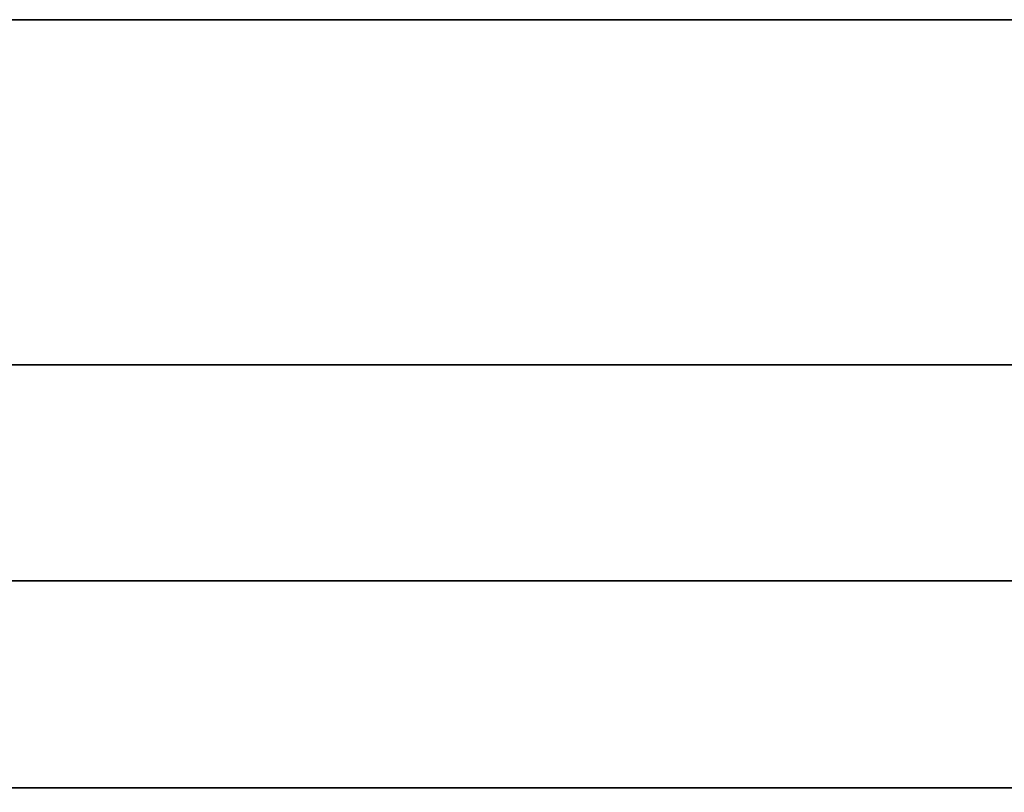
# Model space of a CAD drawing. Extents: x -1299 to -1246.9, y 2743.7 to 2747.9.
# Tile 203 of 256: x -1265.0293 to -1265.0065, y 2746.7205 to 2746.7384. Entities that reach past the tile are written whole.
import ezdxf

# ---------------------------------------------------------------- set-up
doc = ezdxf.new("R2010")
doc.units = 0
doc.header["$LTSCALE"] = 150
doc.header["$MEASUREMENT"] = 0
doc.layers.add('3DFACE_BOLT', color=7, linetype='CONTINUOUS')
doc.layers.add('3DFACE_SHAPE', color=7, linetype='CONTINUOUS')

msp = doc.modelspace()

# ---------------------------------------------------------------- linework, layer by layer
at = {"layer": '3DFACE_BOLT', "color": 1}
for points, invisible_edges in [([(-1265.033594, 2746.748449, 0.138), (-1265.026906, 2746.748449, 0.126417), (-1265.033594, 2746.738449, 0.138)], 14), ([(-1265.033594, 2746.738449, 0.138), (-1265.026906, 2746.748449, 0.126417), (-1265.026906, 2746.738449, 0.126417)], 3), ([(-1265.026906, 2746.748449, 0.149583), (-1265.033594, 2746.748449, 0.138), (-1265.026906, 2746.738449, 0.149583)], 14), ([(-1265.026906, 2746.738449, 0.149583), (-1265.033594, 2746.748449, 0.138), (-1265.033594, 2746.738449, 0.138)], 3), ([(-1265.033594, 2746.748449, 0.068), (-1265.026906, 2746.748449, 0.056417), (-1265.033594, 2746.738449, 0.068)], 14), ([(-1265.033594, 2746.738449, 0.068), (-1265.026906, 2746.748449, 0.056417), (-1265.026906, 2746.738449, 0.056417)], 3), ([(-1265.026906, 2746.748449, 0.079583), (-1265.033594, 2746.748449, 0.068), (-1265.026906, 2746.738449, 0.079583)], 14), ([(-1265.026906, 2746.738449, 0.079583), (-1265.033594, 2746.748449, 0.068), (-1265.033594, 2746.738449, 0.068)], 3), ([(-1265.026906, 2746.748449, 0.126417), (-1265.013531, 2746.748449, 0.126417), (-1265.026906, 2746.738449, 0.126417)], 14), ([(-1265.026906, 2746.738449, 0.126417), (-1265.013531, 2746.748449, 0.126417), (-1265.013531, 2746.738449, 0.126417)], 3), ([(-1265.013531, 2746.748449, 0.149583), (-1265.026906, 2746.748449, 0.149583), (-1265.013531, 2746.738449, 0.149583)], 14), ([(-1265.013531, 2746.738449, 0.149583), (-1265.026906, 2746.748449, 0.149583), (-1265.026906, 2746.738449, 0.149583)], 3), ([(-1265.026906, 2746.748449, 0.056417), (-1265.013531, 2746.748449, 0.056417), (-1265.026906, 2746.738449, 0.056417)], 14), ([(-1265.026906, 2746.738449, 0.056417), (-1265.013531, 2746.748449, 0.056417), (-1265.013531, 2746.738449, 0.056417)], 3), ([(-1265.013531, 2746.748449, 0.079583), (-1265.026906, 2746.748449, 0.079583), (-1265.013531, 2746.738449, 0.079583)], 14), ([(-1265.013531, 2746.738449, 0.079583), (-1265.026906, 2746.748449, 0.079583), (-1265.026906, 2746.738449, 0.079583)], 3), ([(-1265.013531, 2746.748449, 0.126417), (-1265.006844, 2746.748449, 0.138), (-1265.013531, 2746.738449, 0.126417)], 14), ([(-1265.013531, 2746.738449, 0.126417), (-1265.006844, 2746.748449, 0.138), (-1265.006844, 2746.738449, 0.138)], 3), ([(-1265.006844, 2746.738449, 0.138), (-1265.013531, 2746.748449, 0.149583), (-1265.013531, 2746.738449, 0.149583)], 3), ([(-1265.013531, 2746.748449, 0.056417), (-1265.006844, 2746.748449, 0.068), (-1265.013531, 2746.738449, 0.056417)], 14), ([(-1265.013531, 2746.738449, 0.056417), (-1265.006844, 2746.748449, 0.068), (-1265.006844, 2746.738449, 0.068)], 3), ([(-1265.006844, 2746.738449, 0.068), (-1265.013531, 2746.748449, 0.079583), (-1265.013531, 2746.738449, 0.079583)], 3), ([(-1265.033594, 2746.738449, 0.138), (-1265.026906, 2746.738449, 0.126417), (-1265.026906, 2746.738449, 0.149583)], 2), ([(-1265.033594, 2746.738449, 0.068), (-1265.026906, 2746.738449, 0.056417), (-1265.026906, 2746.738449, 0.079583)], 2), ([(-1265.028219, 2746.738449, 0.138), (-1265.027827, 2746.738449, 0.135528), (-1265.028219, 2746.688449, 0.138)], 14), ([(-1265.028219, 2746.688449, 0.138), (-1265.027827, 2746.738449, 0.135528), (-1265.027827, 2746.688449, 0.135528)], 3), ([(-1265.027827, 2746.738449, 0.140472), (-1265.028219, 2746.738449, 0.138), (-1265.027827, 2746.688449, 0.140472)], 14), ([(-1265.027827, 2746.688449, 0.140472), (-1265.028219, 2746.738449, 0.138), (-1265.028219, 2746.688449, 0.138)], 3), ([(-1265.028219, 2746.738449, 0.138), (-1265.027827, 2746.738449, 0.140472), (-1265.027827, 2746.738449, 0.135528)], 2), ([(-1265.028219, 2746.738449, 0.068), (-1265.027827, 2746.738449, 0.065528), (-1265.028219, 2746.688449, 0.068)], 14), ([(-1265.028219, 2746.688449, 0.068), (-1265.027827, 2746.738449, 0.065528), (-1265.027827, 2746.688449, 0.065528)], 3), ([(-1265.027827, 2746.738449, 0.070472), (-1265.028219, 2746.738449, 0.068), (-1265.027827, 2746.688449, 0.070472)], 14), ([(-1265.027827, 2746.688449, 0.070472), (-1265.028219, 2746.738449, 0.068), (-1265.028219, 2746.688449, 0.068)], 3), ([(-1265.028219, 2746.738449, 0.068), (-1265.027827, 2746.738449, 0.070472), (-1265.027827, 2746.738449, 0.065528)], 2), ([(-1265.027827, 2746.738449, 0.135528), (-1265.026691, 2746.738449, 0.133298), (-1265.027827, 2746.688449, 0.135528)], 14), ([(-1265.027827, 2746.688449, 0.135528), (-1265.026691, 2746.738449, 0.133298), (-1265.026691, 2746.688449, 0.133298)], 3), ([(-1265.026691, 2746.738449, 0.142702), (-1265.027827, 2746.738449, 0.140472), (-1265.026691, 2746.688449, 0.142702)], 14), ([(-1265.026691, 2746.688449, 0.142702), (-1265.027827, 2746.738449, 0.140472), (-1265.027827, 2746.688449, 0.140472)], 3), ([(-1265.027827, 2746.738449, 0.140472), (-1265.026691, 2746.738449, 0.142702), (-1265.027827, 2746.738449, 0.135528)], 14), ([(-1265.027827, 2746.738449, 0.135528), (-1265.026691, 2746.738449, 0.142702), (-1265.026691, 2746.738449, 0.133298)], 3), ([(-1265.027827, 2746.738449, 0.065528), (-1265.026691, 2746.738449, 0.063298), (-1265.027827, 2746.688449, 0.065528)], 14), ([(-1265.027827, 2746.688449, 0.065528), (-1265.026691, 2746.738449, 0.063298), (-1265.026691, 2746.688449, 0.063298)], 3), ([(-1265.026691, 2746.738449, 0.072702), (-1265.027827, 2746.738449, 0.070472), (-1265.026691, 2746.688449, 0.072702)], 14), ([(-1265.026691, 2746.688449, 0.072702), (-1265.027827, 2746.738449, 0.070472), (-1265.027827, 2746.688449, 0.070472)], 3), ([(-1265.027827, 2746.738449, 0.070472), (-1265.026691, 2746.738449, 0.072702), (-1265.027827, 2746.738449, 0.065528)], 14), ([(-1265.027827, 2746.738449, 0.065528), (-1265.026691, 2746.738449, 0.072702), (-1265.026691, 2746.738449, 0.063298)], 3), ([(-1265.026906, 2746.738449, 0.126417), (-1265.013531, 2746.738449, 0.126417), (-1265.026906, 2746.738449, 0.149583)], 14), ([(-1265.026906, 2746.738449, 0.149583), (-1265.013531, 2746.738449, 0.126417), (-1265.013531, 2746.738449, 0.149583)], 3), ([(-1265.026906, 2746.738449, 0.056417), (-1265.013531, 2746.738449, 0.056417), (-1265.026906, 2746.738449, 0.079583)], 14), ([(-1265.026906, 2746.738449, 0.079583), (-1265.013531, 2746.738449, 0.056417), (-1265.013531, 2746.738449, 0.079583)], 3), ([(-1265.026691, 2746.738449, 0.133298), (-1265.024921, 2746.738449, 0.131528), (-1265.026691, 2746.688449, 0.133298)], 14), ([(-1265.026691, 2746.688449, 0.133298), (-1265.024921, 2746.738449, 0.131528), (-1265.024921, 2746.688449, 0.131528)], 3), ([(-1265.024921, 2746.738449, 0.144472), (-1265.026691, 2746.738449, 0.142702), (-1265.024921, 2746.688449, 0.144472)], 14), ([(-1265.024921, 2746.688449, 0.144472), (-1265.026691, 2746.738449, 0.142702), (-1265.026691, 2746.688449, 0.142702)], 3), ([(-1265.026691, 2746.738449, 0.142702), (-1265.024921, 2746.738449, 0.144472), (-1265.026691, 2746.738449, 0.133298)], 14), ([(-1265.026691, 2746.738449, 0.133298), (-1265.024921, 2746.738449, 0.144472), (-1265.024921, 2746.738449, 0.131528)], 3), ([(-1265.026691, 2746.738449, 0.063298), (-1265.024921, 2746.738449, 0.061528), (-1265.026691, 2746.688449, 0.063298)], 14), ([(-1265.026691, 2746.688449, 0.063298), (-1265.024921, 2746.738449, 0.061528), (-1265.024921, 2746.688449, 0.061528)], 3), ([(-1265.024921, 2746.738449, 0.074472), (-1265.026691, 2746.738449, 0.072702), (-1265.024921, 2746.688449, 0.074472)], 14), ([(-1265.024921, 2746.688449, 0.074472), (-1265.026691, 2746.738449, 0.072702), (-1265.026691, 2746.688449, 0.072702)], 3), ([(-1265.026691, 2746.738449, 0.072702), (-1265.024921, 2746.738449, 0.074472), (-1265.026691, 2746.738449, 0.063298)], 14), ([(-1265.026691, 2746.738449, 0.063298), (-1265.024921, 2746.738449, 0.074472), (-1265.024921, 2746.738449, 0.061528)], 3), ([(-1265.024921, 2746.738449, 0.131528), (-1265.022691, 2746.738449, 0.130392), (-1265.024921, 2746.688449, 0.131528)], 14), ([(-1265.024921, 2746.688449, 0.131528), (-1265.022691, 2746.738449, 0.130392), (-1265.022691, 2746.688449, 0.130392)], 3), ([(-1265.022691, 2746.738449, 0.145608), (-1265.024921, 2746.738449, 0.144472), (-1265.022691, 2746.688449, 0.145608)], 14), ([(-1265.022691, 2746.688449, 0.145608), (-1265.024921, 2746.738449, 0.144472), (-1265.024921, 2746.688449, 0.144472)], 3), ([(-1265.024921, 2746.738449, 0.144472), (-1265.022691, 2746.738449, 0.145608), (-1265.024921, 2746.738449, 0.131528)], 14), ([(-1265.024921, 2746.738449, 0.131528), (-1265.022691, 2746.738449, 0.145608), (-1265.022691, 2746.738449, 0.130392)], 3), ([(-1265.024921, 2746.738449, 0.061528), (-1265.022691, 2746.738449, 0.060392), (-1265.024921, 2746.688449, 0.061528)], 14), ([(-1265.024921, 2746.688449, 0.061528), (-1265.022691, 2746.738449, 0.060392), (-1265.022691, 2746.688449, 0.060392)], 3), ([(-1265.022691, 2746.738449, 0.075608), (-1265.024921, 2746.738449, 0.074472), (-1265.022691, 2746.688449, 0.075608)], 14), ([(-1265.022691, 2746.688449, 0.075608), (-1265.024921, 2746.738449, 0.074472), (-1265.024921, 2746.688449, 0.074472)], 3), ([(-1265.024921, 2746.738449, 0.074472), (-1265.022691, 2746.738449, 0.075608), (-1265.024921, 2746.738449, 0.061528)], 14), ([(-1265.024921, 2746.738449, 0.061528), (-1265.022691, 2746.738449, 0.075608), (-1265.022691, 2746.738449, 0.060392)], 3), ([(-1265.022691, 2746.738449, 0.130392), (-1265.020219, 2746.738449, 0.13), (-1265.022691, 2746.688449, 0.130392)], 14), ([(-1265.022691, 2746.688449, 0.130392), (-1265.020219, 2746.738449, 0.13), (-1265.020219, 2746.688449, 0.13)], 3), ([(-1265.020219, 2746.738449, 0.146), (-1265.022691, 2746.738449, 0.145608), (-1265.020219, 2746.688449, 0.146)], 14), ([(-1265.020219, 2746.688449, 0.146), (-1265.022691, 2746.738449, 0.145608), (-1265.022691, 2746.688449, 0.145608)], 3), ([(-1265.022691, 2746.738449, 0.145608), (-1265.020219, 2746.738449, 0.146), (-1265.022691, 2746.738449, 0.130392)], 14), ([(-1265.022691, 2746.738449, 0.130392), (-1265.020219, 2746.738449, 0.146), (-1265.020219, 2746.738449, 0.13)], 3), ([(-1265.022691, 2746.738449, 0.060392), (-1265.020219, 2746.738449, 0.06), (-1265.022691, 2746.688449, 0.060392)], 14), ([(-1265.022691, 2746.688449, 0.060392), (-1265.020219, 2746.738449, 0.06), (-1265.020219, 2746.688449, 0.06)], 3), ([(-1265.020219, 2746.738449, 0.076), (-1265.022691, 2746.738449, 0.075608), (-1265.020219, 2746.688449, 0.076)], 14), ([(-1265.020219, 2746.688449, 0.076), (-1265.022691, 2746.738449, 0.075608), (-1265.022691, 2746.688449, 0.075608)], 3), ([(-1265.022691, 2746.738449, 0.075608), (-1265.020219, 2746.738449, 0.076), (-1265.022691, 2746.738449, 0.060392)], 14), ([(-1265.022691, 2746.738449, 0.060392), (-1265.020219, 2746.738449, 0.076), (-1265.020219, 2746.738449, 0.06)], 3), ([(-1265.020219, 2746.738449, 0.13), (-1265.017747, 2746.738449, 0.130392), (-1265.020219, 2746.688449, 0.13)], 14), ([(-1265.020219, 2746.688449, 0.13), (-1265.017747, 2746.738449, 0.130392), (-1265.017747, 2746.688449, 0.130392)], 3), ([(-1265.017747, 2746.738449, 0.145608), (-1265.020219, 2746.738449, 0.146), (-1265.017747, 2746.688449, 0.145608)], 14), ([(-1265.017747, 2746.688449, 0.145608), (-1265.020219, 2746.738449, 0.146), (-1265.020219, 2746.688449, 0.146)], 3), ([(-1265.020219, 2746.738449, 0.146), (-1265.017747, 2746.738449, 0.145608), (-1265.020219, 2746.738449, 0.13)], 14), ([(-1265.020219, 2746.738449, 0.13), (-1265.017747, 2746.738449, 0.145608), (-1265.017747, 2746.738449, 0.130392)], 3), ([(-1265.020219, 2746.738449, 0.06), (-1265.017747, 2746.738449, 0.060392), (-1265.020219, 2746.688449, 0.06)], 14), ([(-1265.020219, 2746.688449, 0.06), (-1265.017747, 2746.738449, 0.060392), (-1265.017747, 2746.688449, 0.060392)], 3), ([(-1265.017747, 2746.738449, 0.075608), (-1265.020219, 2746.738449, 0.076), (-1265.017747, 2746.688449, 0.075608)], 14), ([(-1265.017747, 2746.688449, 0.075608), (-1265.020219, 2746.738449, 0.076), (-1265.020219, 2746.688449, 0.076)], 3), ([(-1265.020219, 2746.738449, 0.076), (-1265.017747, 2746.738449, 0.075608), (-1265.020219, 2746.738449, 0.06)], 14), ([(-1265.020219, 2746.738449, 0.06), (-1265.017747, 2746.738449, 0.075608), (-1265.017747, 2746.738449, 0.060392)], 3), ([(-1265.017747, 2746.738449, 0.130392), (-1265.015516, 2746.738449, 0.131528), (-1265.017747, 2746.688449, 0.130392)], 14), ([(-1265.017747, 2746.688449, 0.130392), (-1265.015516, 2746.738449, 0.131528), (-1265.015516, 2746.688449, 0.131528)], 3), ([(-1265.015516, 2746.738449, 0.144472), (-1265.017747, 2746.738449, 0.145608), (-1265.015516, 2746.688449, 0.144472)], 14), ([(-1265.015516, 2746.688449, 0.144472), (-1265.017747, 2746.738449, 0.145608), (-1265.017747, 2746.688449, 0.145608)], 3), ([(-1265.017747, 2746.738449, 0.145608), (-1265.015516, 2746.738449, 0.144472), (-1265.017747, 2746.738449, 0.130392)], 14), ([(-1265.017747, 2746.738449, 0.130392), (-1265.015516, 2746.738449, 0.144472), (-1265.015516, 2746.738449, 0.131528)], 3), ([(-1265.017747, 2746.738449, 0.060392), (-1265.015516, 2746.738449, 0.061528), (-1265.017747, 2746.688449, 0.060392)], 14), ([(-1265.017747, 2746.688449, 0.060392), (-1265.015516, 2746.738449, 0.061528), (-1265.015516, 2746.688449, 0.061528)], 3), ([(-1265.015516, 2746.738449, 0.074472), (-1265.017747, 2746.738449, 0.075608), (-1265.015516, 2746.688449, 0.074472)], 14), ([(-1265.015516, 2746.688449, 0.074472), (-1265.017747, 2746.738449, 0.075608), (-1265.017747, 2746.688449, 0.075608)], 3), ([(-1265.017747, 2746.738449, 0.075608), (-1265.015516, 2746.738449, 0.074472), (-1265.017747, 2746.738449, 0.060392)], 14), ([(-1265.017747, 2746.738449, 0.060392), (-1265.015516, 2746.738449, 0.074472), (-1265.015516, 2746.738449, 0.061528)], 3), ([(-1265.015516, 2746.738449, 0.131528), (-1265.013747, 2746.738449, 0.133298), (-1265.015516, 2746.688449, 0.131528)], 14), ([(-1265.015516, 2746.688449, 0.131528), (-1265.013747, 2746.738449, 0.133298), (-1265.013747, 2746.688449, 0.133298)], 3), ([(-1265.013747, 2746.738449, 0.142702), (-1265.015516, 2746.738449, 0.144472), (-1265.013747, 2746.688449, 0.142702)], 14), ([(-1265.013747, 2746.688449, 0.142702), (-1265.015516, 2746.738449, 0.144472), (-1265.015516, 2746.688449, 0.144472)], 3), ([(-1265.015516, 2746.738449, 0.144472), (-1265.013747, 2746.738449, 0.142702), (-1265.015516, 2746.738449, 0.131528)], 14), ([(-1265.015516, 2746.738449, 0.131528), (-1265.013747, 2746.738449, 0.142702), (-1265.013747, 2746.738449, 0.133298)], 3), ([(-1265.015516, 2746.738449, 0.061528), (-1265.013747, 2746.738449, 0.063298), (-1265.015516, 2746.688449, 0.061528)], 14), ([(-1265.015516, 2746.688449, 0.061528), (-1265.013747, 2746.738449, 0.063298), (-1265.013747, 2746.688449, 0.063298)], 3), ([(-1265.013747, 2746.738449, 0.072702), (-1265.015516, 2746.738449, 0.074472), (-1265.013747, 2746.688449, 0.072702)], 14), ([(-1265.013747, 2746.688449, 0.072702), (-1265.015516, 2746.738449, 0.074472), (-1265.015516, 2746.688449, 0.074472)], 3), ([(-1265.015516, 2746.738449, 0.074472), (-1265.013747, 2746.738449, 0.072702), (-1265.015516, 2746.738449, 0.061528)], 14), ([(-1265.015516, 2746.738449, 0.061528), (-1265.013747, 2746.738449, 0.072702), (-1265.013747, 2746.738449, 0.063298)], 3), ([(-1265.013747, 2746.738449, 0.133298), (-1265.01261, 2746.738449, 0.135528), (-1265.013747, 2746.688449, 0.133298)], 14), ([(-1265.013747, 2746.688449, 0.133298), (-1265.01261, 2746.738449, 0.135528), (-1265.01261, 2746.688449, 0.135528)], 3), ([(-1265.01261, 2746.738449, 0.140472), (-1265.013747, 2746.738449, 0.142702), (-1265.01261, 2746.688449, 0.140472)], 14), ([(-1265.01261, 2746.688449, 0.140472), (-1265.013747, 2746.738449, 0.142702), (-1265.013747, 2746.688449, 0.142702)], 3), ([(-1265.013747, 2746.738449, 0.142702), (-1265.01261, 2746.738449, 0.140472), (-1265.013747, 2746.738449, 0.133298)], 14), ([(-1265.013747, 2746.738449, 0.133298), (-1265.01261, 2746.738449, 0.140472), (-1265.01261, 2746.738449, 0.135528)], 3), ([(-1265.013747, 2746.738449, 0.063298), (-1265.01261, 2746.738449, 0.065528), (-1265.013747, 2746.688449, 0.063298)], 14), ([(-1265.013747, 2746.688449, 0.063298), (-1265.01261, 2746.738449, 0.065528), (-1265.01261, 2746.688449, 0.065528)], 3), ([(-1265.01261, 2746.738449, 0.070472), (-1265.013747, 2746.738449, 0.072702), (-1265.01261, 2746.688449, 0.070472)], 14), ([(-1265.01261, 2746.688449, 0.070472), (-1265.013747, 2746.738449, 0.072702), (-1265.013747, 2746.688449, 0.072702)], 3), ([(-1265.013747, 2746.738449, 0.072702), (-1265.01261, 2746.738449, 0.070472), (-1265.013747, 2746.738449, 0.063298)], 14), ([(-1265.013747, 2746.738449, 0.063298), (-1265.01261, 2746.738449, 0.070472), (-1265.01261, 2746.738449, 0.065528)], 3), ([(-1265.013531, 2746.738449, 0.126417), (-1265.006844, 2746.738449, 0.138), (-1265.013531, 2746.738449, 0.149583)], 12), ([(-1265.013531, 2746.738449, 0.056417), (-1265.006844, 2746.738449, 0.068), (-1265.013531, 2746.738449, 0.079583)], 12), ([(-1265.01261, 2746.738449, 0.135528), (-1265.012219, 2746.738449, 0.138), (-1265.01261, 2746.688449, 0.135528)], 14), ([(-1265.01261, 2746.688449, 0.135528), (-1265.012219, 2746.738449, 0.138), (-1265.012219, 2746.688449, 0.138)], 3), ([(-1265.012219, 2746.738449, 0.138), (-1265.01261, 2746.738449, 0.140472), (-1265.012219, 2746.688449, 0.138)], 14), ([(-1265.012219, 2746.688449, 0.138), (-1265.01261, 2746.738449, 0.140472), (-1265.01261, 2746.688449, 0.140472)], 3), ([(-1265.01261, 2746.738449, 0.140472), (-1265.012219, 2746.738449, 0.138), (-1265.01261, 2746.738449, 0.135528)], 12), ([(-1265.01261, 2746.738449, 0.065528), (-1265.012219, 2746.738449, 0.068), (-1265.01261, 2746.688449, 0.065528)], 14), ([(-1265.01261, 2746.688449, 0.065528), (-1265.012219, 2746.738449, 0.068), (-1265.012219, 2746.688449, 0.068)], 3), ([(-1265.012219, 2746.738449, 0.068), (-1265.01261, 2746.738449, 0.070472), (-1265.012219, 2746.688449, 0.068)], 14), ([(-1265.012219, 2746.688449, 0.068), (-1265.01261, 2746.738449, 0.070472), (-1265.01261, 2746.688449, 0.070472)], 3), ([(-1265.01261, 2746.738449, 0.070472), (-1265.012219, 2746.738449, 0.068), (-1265.01261, 2746.738449, 0.065528)], 12), ([(-1265.033594, 2746.720649, 0.138), (-1265.026906, 2746.720649, 0.126417), (-1265.033594, 2746.705849, 0.138)], 14), ([(-1265.033594, 2746.705849, 0.138), (-1265.026906, 2746.720649, 0.126417), (-1265.026906, 2746.705849, 0.126417)], 3), ([(-1265.026906, 2746.720649, 0.149583), (-1265.033594, 2746.720649, 0.138), (-1265.026906, 2746.705849, 0.149583)], 14), ([(-1265.026906, 2746.705849, 0.149583), (-1265.033594, 2746.720649, 0.138), (-1265.033594, 2746.705849, 0.138)], 3), ([(-1265.033594, 2746.720649, 0.138), (-1265.026906, 2746.720649, 0.149583), (-1265.026906, 2746.720649, 0.126417)], 2), ([(-1265.033594, 2746.720649, 0.068), (-1265.026906, 2746.720649, 0.056417), (-1265.033594, 2746.705849, 0.068)], 14), ([(-1265.033594, 2746.705849, 0.068), (-1265.026906, 2746.720649, 0.056417), (-1265.026906, 2746.705849, 0.056417)], 3), ([(-1265.026906, 2746.720649, 0.079583), (-1265.033594, 2746.720649, 0.068), (-1265.026906, 2746.705849, 0.079583)], 14), ([(-1265.026906, 2746.705849, 0.079583), (-1265.033594, 2746.720649, 0.068), (-1265.033594, 2746.705849, 0.068)], 3), ([(-1265.033594, 2746.720649, 0.068), (-1265.026906, 2746.720649, 0.079583), (-1265.026906, 2746.720649, 0.056417)], 2), ([(-1265.026906, 2746.720649, 0.126417), (-1265.013531, 2746.720649, 0.126417), (-1265.026906, 2746.705849, 0.126417)], 14), ([(-1265.026906, 2746.705849, 0.126417), (-1265.013531, 2746.720649, 0.126417), (-1265.013531, 2746.705849, 0.126417)], 3), ([(-1265.013531, 2746.720649, 0.149583), (-1265.026906, 2746.720649, 0.149583), (-1265.013531, 2746.705849, 0.149583)], 14), ([(-1265.013531, 2746.705849, 0.149583), (-1265.026906, 2746.720649, 0.149583), (-1265.026906, 2746.705849, 0.149583)], 3), ([(-1265.026906, 2746.720649, 0.149583), (-1265.013531, 2746.720649, 0.149583), (-1265.026906, 2746.720649, 0.126417)], 14), ([(-1265.026906, 2746.720649, 0.126417), (-1265.013531, 2746.720649, 0.149583), (-1265.013531, 2746.720649, 0.126417)], 3), ([(-1265.026906, 2746.720649, 0.056417), (-1265.013531, 2746.720649, 0.056417), (-1265.026906, 2746.705849, 0.056417)], 14), ([(-1265.026906, 2746.705849, 0.056417), (-1265.013531, 2746.720649, 0.056417), (-1265.013531, 2746.705849, 0.056417)], 3), ([(-1265.013531, 2746.720649, 0.079583), (-1265.026906, 2746.720649, 0.079583), (-1265.013531, 2746.705849, 0.079583)], 14), ([(-1265.013531, 2746.705849, 0.079583), (-1265.026906, 2746.720649, 0.079583), (-1265.026906, 2746.705849, 0.079583)], 3), ([(-1265.026906, 2746.720649, 0.079583), (-1265.013531, 2746.720649, 0.079583), (-1265.026906, 2746.720649, 0.056417)], 14), ([(-1265.026906, 2746.720649, 0.056417), (-1265.013531, 2746.720649, 0.079583), (-1265.013531, 2746.720649, 0.056417)], 3), ([(-1265.013531, 2746.720649, 0.126417), (-1265.006844, 2746.720649, 0.138), (-1265.013531, 2746.705849, 0.126417)], 14), ([(-1265.013531, 2746.705849, 0.126417), (-1265.006844, 2746.720649, 0.138), (-1265.006844, 2746.705849, 0.138)], 3), ([(-1265.006844, 2746.720649, 0.138), (-1265.013531, 2746.720649, 0.149583), (-1265.006844, 2746.705849, 0.138)], 14), ([(-1265.006844, 2746.705849, 0.138), (-1265.013531, 2746.720649, 0.149583), (-1265.013531, 2746.705849, 0.149583)], 3), ([(-1265.013531, 2746.720649, 0.149583), (-1265.006844, 2746.720649, 0.138), (-1265.013531, 2746.720649, 0.126417)], 12), ([(-1265.013531, 2746.720649, 0.056417), (-1265.006844, 2746.720649, 0.068), (-1265.013531, 2746.705849, 0.056417)], 14), ([(-1265.013531, 2746.705849, 0.056417), (-1265.006844, 2746.720649, 0.068), (-1265.006844, 2746.705849, 0.068)], 3), ([(-1265.006844, 2746.720649, 0.068), (-1265.013531, 2746.720649, 0.079583), (-1265.006844, 2746.705849, 0.068)], 14), ([(-1265.006844, 2746.705849, 0.068), (-1265.013531, 2746.720649, 0.079583), (-1265.013531, 2746.705849, 0.079583)], 3), ([(-1265.013531, 2746.720649, 0.079583), (-1265.006844, 2746.720649, 0.068), (-1265.013531, 2746.720649, 0.056417)], 12)]:
    msp.add_3dface(points, dxfattribs=dict(at, invisible_edges=invisible_edges))
at = {"layer": '3DFACE_SHAPE', "color": 13}
for points, invisible_edges in [([(-1265.020219, 2746.738449, 0.206), (-1265.026229, 2746.738449, 0.14401), (-1265.046219, 2746.738449, 0.206)], 15), ([(-1265.026229, 2746.738449, 0.14401), (-1265.028719, 2746.738449, 0.138), (-1265.046219, 2746.738449, 0.206)], 14), ([(-1265.046219, 2746.738449, 0.206), (-1265.028719, 2746.738449, 0.138), (-1265.046219, 2746.738449, -2.8)], 3), ([(-1265.028719, 2746.738449, 0.068), (-1265.046219, 2746.738449, -2.8), (-1265.028719, 2746.738449, 0.138)], 15), ([(-1265.028719, 2746.738449, 0.068), (-1265.026229, 2746.738449, 0.06199), (-1265.046219, 2746.738449, -2.8)], 14), ([(-1265.046219, 2746.738449, -2.8), (-1265.026229, 2746.738449, 0.06199), (-1264.998319, 2746.738449, -2.8)], 3), ([(-1264.944219, 2746.730449, 0.206), (-1265.020219, 2746.738449, 0.206), (-1265.046219, 2746.730449, 0.206)], 3), ([(-1265.020219, 2746.738449, 0.206), (-1265.046219, 2746.738449, 0.206), (-1265.046219, 2746.730449, 0.206)], 12), ([(-1265.046219, 2746.738449, -2.8), (-1264.998319, 2746.738449, -2.8), (-1265.046219, 2746.730449, -2.8)], 2), ([(-1264.998319, 2746.738449, -2.8), (-1264.992119, 2746.738449, -2.8), (-1265.046219, 2746.730449, -2.8)], 15), ([(-1265.046219, 2746.730449, -2.8), (-1264.992119, 2746.738449, -2.8), (-1264.944219, 2746.730449, -2.8)], 3), ([(-1265.026229, 2746.738449, 0.07401), (-1265.028719, 2746.738449, 0.068), (-1265.026229, 2746.738449, 0.13199)], 14), ([(-1265.026229, 2746.738449, 0.13199), (-1265.028719, 2746.738449, 0.068), (-1265.028719, 2746.738449, 0.138)], 3), ([(-1265.026229, 2746.738449, 0.07401), (-1265.026229, 2746.730449, 0.07401), (-1265.028719, 2746.738449, 0.068)], 3), ([(-1265.026229, 2746.730449, 0.07401), (-1265.028719, 2746.730449, 0.068), (-1265.028719, 2746.738449, 0.068)], 14), ([(-1265.028719, 2746.738449, 0.068), (-1265.028719, 2746.730449, 0.068), (-1265.026229, 2746.738449, 0.06199)], 3), ([(-1265.028719, 2746.730449, 0.068), (-1265.026229, 2746.730449, 0.06199), (-1265.026229, 2746.738449, 0.06199)], 14), ([(-1265.026229, 2746.738449, 0.14401), (-1265.026229, 2746.730449, 0.14401), (-1265.028719, 2746.738449, 0.138)], 3), ([(-1265.026229, 2746.730449, 0.14401), (-1265.028719, 2746.730449, 0.138), (-1265.028719, 2746.738449, 0.138)], 14), ([(-1265.028719, 2746.738449, 0.138), (-1265.028719, 2746.730449, 0.138), (-1265.026229, 2746.738449, 0.13199)], 3), ([(-1265.028719, 2746.730449, 0.138), (-1265.026229, 2746.730449, 0.13199), (-1265.026229, 2746.738449, 0.13199)], 14), ([(-1265.020219, 2746.738449, 0.1465), (-1265.026229, 2746.738449, 0.14401), (-1265.020219, 2746.738449, 0.206)], 14), ([(-1265.026229, 2746.738449, 0.06199), (-1265.020219, 2746.738449, 0.0595), (-1264.998319, 2746.738449, -2.8)], 14), ([(-1265.020219, 2746.738449, 0.0765), (-1265.026229, 2746.738449, 0.07401), (-1265.020219, 2746.738449, 0.1295)], 14), ([(-1265.020219, 2746.738449, 0.1295), (-1265.026229, 2746.738449, 0.07401), (-1265.026229, 2746.738449, 0.13199)], 3), ([(-1265.026229, 2746.738449, 0.06199), (-1265.026229, 2746.730449, 0.06199), (-1265.020219, 2746.738449, 0.0595)], 3), ([(-1265.026229, 2746.730449, 0.06199), (-1265.020219, 2746.730449, 0.0595), (-1265.020219, 2746.738449, 0.0595)], 14), ([(-1265.020219, 2746.738449, 0.0765), (-1265.020219, 2746.730449, 0.0765), (-1265.026229, 2746.738449, 0.07401)], 3), ([(-1265.020219, 2746.730449, 0.0765), (-1265.026229, 2746.730449, 0.07401), (-1265.026229, 2746.738449, 0.07401)], 14), ([(-1265.026229, 2746.738449, 0.13199), (-1265.026229, 2746.730449, 0.13199), (-1265.020219, 2746.738449, 0.1295)], 3), ([(-1265.026229, 2746.730449, 0.13199), (-1265.020219, 2746.730449, 0.1295), (-1265.020219, 2746.738449, 0.1295)], 14), ([(-1265.020219, 2746.738449, 0.1465), (-1265.020219, 2746.730449, 0.1465), (-1265.026229, 2746.738449, 0.14401)], 3), ([(-1265.020219, 2746.730449, 0.1465), (-1265.026229, 2746.730449, 0.14401), (-1265.026229, 2746.738449, 0.14401)], 14), ([(-1264.998319, 2746.738449, -2.8), (-1265.020219, 2746.738449, 0.0595), (-1265.014208, 2746.738449, 0.06199)], 13), ([(-1264.998319, 2746.738449, 0.206), (-1265.014208, 2746.738449, 0.14401), (-1265.020219, 2746.738449, 0.206)], 3), ([(-1265.014208, 2746.738449, 0.14401), (-1265.020219, 2746.738449, 0.1465), (-1265.020219, 2746.738449, 0.206)], 14), ([(-1265.014208, 2746.738449, 0.07401), (-1265.020219, 2746.738449, 0.0765), (-1265.014208, 2746.738449, 0.13199)], 14), ([(-1265.014208, 2746.738449, 0.13199), (-1265.020219, 2746.738449, 0.0765), (-1265.020219, 2746.738449, 0.1295)], 3), ([(-1265.020219, 2746.738449, 0.0595), (-1265.020219, 2746.730449, 0.0595), (-1265.014208, 2746.738449, 0.06199)], 3), ([(-1265.020219, 2746.730449, 0.0595), (-1265.014208, 2746.730449, 0.06199), (-1265.014208, 2746.738449, 0.06199)], 14), ([(-1265.014208, 2746.738449, 0.07401), (-1265.014208, 2746.730449, 0.07401), (-1265.020219, 2746.738449, 0.0765)], 3), ([(-1265.014208, 2746.730449, 0.07401), (-1265.020219, 2746.730449, 0.0765), (-1265.020219, 2746.738449, 0.0765)], 14), ([(-1265.020219, 2746.738449, 0.1295), (-1265.020219, 2746.730449, 0.1295), (-1265.014208, 2746.738449, 0.13199)], 3), ([(-1265.020219, 2746.730449, 0.1295), (-1265.014208, 2746.730449, 0.13199), (-1265.014208, 2746.738449, 0.13199)], 14), ([(-1265.014208, 2746.738449, 0.14401), (-1265.014208, 2746.730449, 0.14401), (-1265.020219, 2746.738449, 0.1465)], 3), ([(-1265.014208, 2746.730449, 0.14401), (-1265.020219, 2746.730449, 0.1465), (-1265.020219, 2746.738449, 0.1465)], 14), ([(-1264.998319, 2746.738449, 0.206), (-1265.020219, 2746.738449, 0.206), (-1264.944219, 2746.730449, 0.206)], 14), ([(-1265.014208, 2746.738449, 0.06199), (-1265.011719, 2746.738449, 0.068), (-1264.998319, 2746.738449, -2.8)], 14), ([(-1265.014208, 2746.738449, 0.13199), (-1265.011719, 2746.738449, 0.138), (-1265.014208, 2746.738449, 0.07401)], 14), ([(-1265.014208, 2746.738449, 0.07401), (-1265.011719, 2746.738449, 0.138), (-1265.011719, 2746.738449, 0.068)], 3), ([(-1265.011719, 2746.738449, 0.138), (-1265.014208, 2746.738449, 0.14401), (-1264.998319, 2746.738449, 0.206)], 14), ([(-1265.014208, 2746.738449, 0.06199), (-1265.014208, 2746.730449, 0.06199), (-1265.011719, 2746.738449, 0.068)], 3), ([(-1265.014208, 2746.730449, 0.06199), (-1265.011719, 2746.730449, 0.068), (-1265.011719, 2746.738449, 0.068)], 14), ([(-1265.011719, 2746.738449, 0.068), (-1265.011719, 2746.730449, 0.068), (-1265.014208, 2746.738449, 0.07401)], 3), ([(-1265.011719, 2746.730449, 0.068), (-1265.014208, 2746.730449, 0.07401), (-1265.014208, 2746.738449, 0.07401)], 14), ([(-1265.014208, 2746.738449, 0.13199), (-1265.014208, 2746.730449, 0.13199), (-1265.011719, 2746.738449, 0.138)], 3), ([(-1265.014208, 2746.730449, 0.13199), (-1265.011719, 2746.730449, 0.138), (-1265.011719, 2746.738449, 0.138)], 14), ([(-1265.011719, 2746.738449, 0.138), (-1265.011719, 2746.730449, 0.138), (-1265.014208, 2746.738449, 0.14401)], 3), ([(-1265.011719, 2746.730449, 0.138), (-1265.014208, 2746.730449, 0.14401), (-1265.014208, 2746.738449, 0.14401)], 14), ([(-1265.011719, 2746.738449, 0.068), (-1264.998319, 2746.738449, 0.206), (-1264.998319, 2746.738449, -2.8)], 13), ([(-1265.011719, 2746.738449, 0.138), (-1264.998319, 2746.738449, 0.206), (-1265.011719, 2746.738449, 0.068)], 15), ([(-1265.028719, 2746.730449, 0.138), (-1265.026229, 2746.730449, 0.14401), (-1265.046219, 2746.730449, 0.138)], 14), ([(-1265.046219, 2746.730449, 0.138), (-1265.026229, 2746.730449, 0.14401), (-1265.046219, 2746.730449, 0.206)], 15), ([(-1265.026229, 2746.730449, 0.14401), (-1265.020219, 2746.730449, 0.1465), (-1265.046219, 2746.730449, 0.206)], 14), ([(-1265.046219, 2746.730449, 0.206), (-1265.020219, 2746.730449, 0.1465), (-1265.014208, 2746.730449, 0.14401)], 13), ([(-1265.014208, 2746.730449, 0.14401), (-1264.970219, 2746.730449, 0.1465), (-1265.046219, 2746.730449, 0.206)], 15), ([(-1264.970219, 2746.730449, 0.1465), (-1264.964208, 2746.730449, 0.14401), (-1265.046219, 2746.730449, 0.206)], 14), ([(-1265.046219, 2746.730449, 0.206), (-1264.964208, 2746.730449, 0.14401), (-1264.944219, 2746.730449, 0.206)], 3), ([(-1265.028719, 2746.730449, 0.068), (-1265.046219, 2746.730449, 0.068), (-1265.026229, 2746.730449, 0.06199)], 3), ([(-1265.046219, 2746.730449, 0.068), (-1265.046219, 2746.730449, -2.8), (-1265.026229, 2746.730449, 0.06199)], 14), ([(-1265.026229, 2746.730449, 0.06199), (-1265.046219, 2746.730449, -2.8), (-1264.944219, 2746.730449, -2.8)], 13), ([(-1265.028719, 2746.730449, 0.138), (-1265.046219, 2746.730449, 0.138), (-1265.026229, 2746.730449, 0.07401)], 15), ([(-1265.026229, 2746.730449, 0.07401), (-1265.046219, 2746.730449, 0.138), (-1265.028719, 2746.730449, 0.068)], 3), ([(-1265.046219, 2746.730449, 0.138), (-1265.046219, 2746.730449, 0.068), (-1265.028719, 2746.730449, 0.068)], 14), ([(-1265.026229, 2746.730449, 0.13199), (-1265.028719, 2746.730449, 0.138), (-1265.026229, 2746.730449, 0.07401)], 14), ([(-1264.944219, 2746.730449, -2.8), (-1265.020219, 2746.730449, 0.0595), (-1265.026229, 2746.730449, 0.06199)], 13), ([(-1265.026229, 2746.730449, 0.07401), (-1265.020219, 2746.730449, 0.0765), (-1265.026229, 2746.730449, 0.13199)], 14), ([(-1265.020219, 2746.730449, 0.0765), (-1265.020219, 2746.730449, 0.1295), (-1265.026229, 2746.730449, 0.13199)], 13), ([(-1265.014208, 2746.730449, 0.06199), (-1265.020219, 2746.730449, 0.0595), (-1264.978719, 2746.730449, 0.068)], 14), ([(-1264.978719, 2746.730449, 0.068), (-1265.020219, 2746.730449, 0.0595), (-1264.976229, 2746.730449, 0.06199)], 15), ([(-1265.020219, 2746.730449, 0.0595), (-1264.944219, 2746.730449, -2.8), (-1264.976229, 2746.730449, 0.06199)], 15), ([(-1265.014208, 2746.730449, 0.13199), (-1265.020219, 2746.730449, 0.1295), (-1265.014208, 2746.730449, 0.07401)], 14), ([(-1265.020219, 2746.730449, 0.1295), (-1265.020219, 2746.730449, 0.0765), (-1265.014208, 2746.730449, 0.07401)], 13), ([(-1264.976229, 2746.730449, 0.14401), (-1264.970219, 2746.730449, 0.1465), (-1265.014208, 2746.730449, 0.14401)], 14), ([(-1265.011719, 2746.730449, 0.068), (-1265.014208, 2746.730449, 0.06199), (-1264.978719, 2746.730449, 0.068)], 14), ([(-1265.014208, 2746.730449, 0.07401), (-1265.011719, 2746.730449, 0.068), (-1265.014208, 2746.730449, 0.13199)], 14), ([(-1265.011719, 2746.730449, 0.068), (-1264.978719, 2746.730449, 0.068), (-1265.014208, 2746.730449, 0.13199)], 15), ([(-1265.014208, 2746.730449, 0.13199), (-1264.978719, 2746.730449, 0.068), (-1265.011719, 2746.730449, 0.138)], 3), ([(-1265.014208, 2746.730449, 0.14401), (-1265.011719, 2746.730449, 0.138), (-1264.976229, 2746.730449, 0.14401)], 14), ([(-1264.978719, 2746.730449, 0.068), (-1264.976229, 2746.730449, 0.07401), (-1265.011719, 2746.730449, 0.138)], 14), ([(-1265.011719, 2746.730449, 0.138), (-1264.976229, 2746.730449, 0.07401), (-1264.978719, 2746.730449, 0.138)], 15), ([(-1265.011719, 2746.730449, 0.138), (-1264.978719, 2746.730449, 0.138), (-1264.976229, 2746.730449, 0.14401)], 13), ([(-1265.028719, 2746.725449, 0.068), (-1265.026229, 2746.725449, 0.06199), (-1265.049319, 2746.725449, 0.068)], 14), ([(-1265.026229, 2746.725449, 0.06199), (-1265.020219, 2746.725449, 0.0595), (-1265.049319, 2746.725449, 0.068)], 14), ([(-1265.049319, 2746.725449, 0.068), (-1265.020219, 2746.725449, 0.0595), (-1265.049319, 2746.725449, 0.033)], 15), ([(-1265.020219, 2746.725449, 0.0595), (-1265.014208, 2746.725449, 0.06199), (-1265.049319, 2746.725449, 0.033)], 14), ([(-1265.049319, 2746.725449, 0.033), (-1265.014208, 2746.725449, 0.06199), (-1264.998319, 2746.725449, 0.033)], 3), ([(-1265.028719, 2746.725449, 0.068), (-1265.049319, 2746.725449, 0.068), (-1265.026229, 2746.725449, 0.13199)], 15), ([(-1265.026229, 2746.725449, 0.13199), (-1265.049319, 2746.725449, 0.068), (-1265.028719, 2746.725449, 0.138)], 3), ([(-1265.049319, 2746.725449, 0.068), (-1265.049319, 2746.725449, 0.138), (-1265.028719, 2746.725449, 0.138)], 14), ([(-1264.998319, 2746.725449, 0.173), (-1265.026229, 2746.725449, 0.14401), (-1265.049319, 2746.725449, 0.173)], 3), ([(-1265.026229, 2746.725449, 0.14401), (-1265.049319, 2746.725449, 0.138), (-1265.049319, 2746.725449, 0.173)], 13), ([(-1265.026229, 2746.725449, 0.14401), (-1265.028719, 2746.725449, 0.138), (-1265.049319, 2746.725449, 0.138)], 14), ([(-1264.998319, 2746.725449, 0.033), (-1265.020219, 2746.720649, 0.033), (-1265.049319, 2746.725449, 0.033)], 3), ([(-1265.020219, 2746.720649, 0.033), (-1265.049319, 2746.720649, 0.033), (-1265.049319, 2746.725449, 0.033)], 12), ([(-1265.049319, 2746.720649, 0.173), (-1265.003119, 2746.720649, 0.173), (-1265.049319, 2746.725449, 0.173)], 2), ([(-1265.049319, 2746.725449, 0.173), (-1265.003119, 2746.720649, 0.173), (-1264.998319, 2746.725449, 0.173)], 3), ([(-1265.026229, 2746.725449, 0.07401), (-1265.028719, 2746.725449, 0.068), (-1265.026229, 2746.725449, 0.13199)], 14), ([(-1265.026229, 2746.720649, 0.13199), (-1265.026229, 2746.725449, 0.13199), (-1265.028719, 2746.720649, 0.138)], 3), ([(-1265.026229, 2746.725449, 0.13199), (-1265.028719, 2746.725449, 0.138), (-1265.028719, 2746.720649, 0.138)], 14), ([(-1265.028719, 2746.720649, 0.138), (-1265.028719, 2746.725449, 0.138), (-1265.026229, 2746.720649, 0.14401)], 3), ([(-1265.028719, 2746.725449, 0.138), (-1265.026229, 2746.725449, 0.14401), (-1265.026229, 2746.720649, 0.14401)], 14), ([(-1265.026229, 2746.720649, 0.06199), (-1265.026229, 2746.725449, 0.06199), (-1265.028719, 2746.720649, 0.068)], 3), ([(-1265.026229, 2746.725449, 0.06199), (-1265.028719, 2746.725449, 0.068), (-1265.028719, 2746.720649, 0.068)], 14), ([(-1265.028719, 2746.720649, 0.068), (-1265.028719, 2746.725449, 0.068), (-1265.026229, 2746.720649, 0.07401)], 3), ([(-1265.028719, 2746.725449, 0.068), (-1265.026229, 2746.725449, 0.07401), (-1265.026229, 2746.720649, 0.07401)], 14), ([(-1265.026229, 2746.725449, 0.13199), (-1265.020219, 2746.725449, 0.1295), (-1265.026229, 2746.725449, 0.07401)], 14), ([(-1265.020219, 2746.725449, 0.1295), (-1265.020219, 2746.725449, 0.0765), (-1265.026229, 2746.725449, 0.07401)], 13), ([(-1265.020219, 2746.725449, 0.1465), (-1265.026229, 2746.725449, 0.14401), (-1264.998319, 2746.725449, 0.173)], 14), ([(-1265.026229, 2746.720649, 0.14401), (-1265.026229, 2746.725449, 0.14401), (-1265.020219, 2746.720649, 0.1465)], 3), ([(-1265.026229, 2746.725449, 0.14401), (-1265.020219, 2746.725449, 0.1465), (-1265.020219, 2746.720649, 0.1465)], 14), ([(-1265.020219, 2746.720649, 0.1295), (-1265.020219, 2746.725449, 0.1295), (-1265.026229, 2746.720649, 0.13199)], 3), ([(-1265.020219, 2746.725449, 0.1295), (-1265.026229, 2746.725449, 0.13199), (-1265.026229, 2746.720649, 0.13199)], 14), ([(-1265.026229, 2746.720649, 0.07401), (-1265.026229, 2746.725449, 0.07401), (-1265.020219, 2746.720649, 0.0765)], 3), ([(-1265.026229, 2746.725449, 0.07401), (-1265.020219, 2746.725449, 0.0765), (-1265.020219, 2746.720649, 0.0765)], 14), ([(-1265.020219, 2746.720649, 0.0595), (-1265.020219, 2746.725449, 0.0595), (-1265.026229, 2746.720649, 0.06199)], 3), ([(-1265.020219, 2746.725449, 0.0595), (-1265.026229, 2746.725449, 0.06199), (-1265.026229, 2746.720649, 0.06199)], 14), ([(-1265.014208, 2746.725449, 0.07401), (-1265.020219, 2746.725449, 0.0765), (-1265.014208, 2746.725449, 0.13199)], 14), ([(-1265.020219, 2746.725449, 0.0765), (-1265.020219, 2746.725449, 0.1295), (-1265.014208, 2746.725449, 0.13199)], 13), ([(-1265.014208, 2746.725449, 0.14401), (-1265.020219, 2746.725449, 0.1465), (-1264.998319, 2746.725449, 0.138)], 14), ([(-1264.998319, 2746.725449, 0.138), (-1265.020219, 2746.725449, 0.1465), (-1264.998319, 2746.725449, 0.173)], 3), ([(-1265.020219, 2746.720649, 0.1465), (-1265.020219, 2746.725449, 0.1465), (-1265.014208, 2746.720649, 0.14401)], 3), ([(-1265.020219, 2746.725449, 0.1465), (-1265.014208, 2746.725449, 0.14401), (-1265.014208, 2746.720649, 0.14401)], 14), ([(-1265.014208, 2746.720649, 0.13199), (-1265.014208, 2746.725449, 0.13199), (-1265.020219, 2746.720649, 0.1295)], 3), ([(-1265.014208, 2746.725449, 0.13199), (-1265.020219, 2746.725449, 0.1295), (-1265.020219, 2746.720649, 0.1295)], 14), ([(-1265.020219, 2746.720649, 0.0765), (-1265.020219, 2746.725449, 0.0765), (-1265.014208, 2746.720649, 0.07401)], 3), ([(-1265.020219, 2746.725449, 0.0765), (-1265.014208, 2746.725449, 0.07401), (-1265.014208, 2746.720649, 0.07401)], 14), ([(-1265.014208, 2746.720649, 0.06199), (-1265.014208, 2746.725449, 0.06199), (-1265.020219, 2746.720649, 0.0595)], 3), ([(-1265.014208, 2746.725449, 0.06199), (-1265.020219, 2746.725449, 0.0595), (-1265.020219, 2746.720649, 0.0595)], 14), ([(-1265.003119, 2746.720649, 0.033), (-1265.020219, 2746.720649, 0.033), (-1264.998319, 2746.725449, 0.033)], 14), ([(-1265.014208, 2746.725449, 0.06199), (-1264.998319, 2746.725449, 0.068), (-1264.998319, 2746.725449, 0.033)], 13), ([(-1265.014208, 2746.725449, 0.06199), (-1265.011719, 2746.725449, 0.068), (-1264.998319, 2746.725449, 0.068)], 14), ([(-1265.014208, 2746.725449, 0.13199), (-1265.011719, 2746.725449, 0.138), (-1265.014208, 2746.725449, 0.07401)], 14), ([(-1265.011719, 2746.725449, 0.138), (-1264.998319, 2746.725449, 0.138), (-1265.014208, 2746.725449, 0.07401)], 15), ([(-1265.014208, 2746.725449, 0.07401), (-1264.998319, 2746.725449, 0.138), (-1265.011719, 2746.725449, 0.068)], 3), ([(-1265.011719, 2746.725449, 0.138), (-1265.014208, 2746.725449, 0.14401), (-1264.998319, 2746.725449, 0.138)], 14), ([(-1265.014208, 2746.720649, 0.14401), (-1265.014208, 2746.725449, 0.14401), (-1265.011719, 2746.720649, 0.138)], 3), ([(-1265.014208, 2746.725449, 0.14401), (-1265.011719, 2746.725449, 0.138), (-1265.011719, 2746.720649, 0.138)], 14), ([(-1265.011719, 2746.720649, 0.138), (-1265.011719, 2746.725449, 0.138), (-1265.014208, 2746.720649, 0.13199)], 3), ([(-1265.011719, 2746.725449, 0.138), (-1265.014208, 2746.725449, 0.13199), (-1265.014208, 2746.720649, 0.13199)], 14), ([(-1265.014208, 2746.720649, 0.07401), (-1265.014208, 2746.725449, 0.07401), (-1265.011719, 2746.720649, 0.068)], 3), ([(-1265.014208, 2746.725449, 0.07401), (-1265.011719, 2746.725449, 0.068), (-1265.011719, 2746.720649, 0.068)], 14), ([(-1265.011719, 2746.720649, 0.068), (-1265.011719, 2746.725449, 0.068), (-1265.014208, 2746.720649, 0.06199)], 3), ([(-1265.011719, 2746.725449, 0.068), (-1265.014208, 2746.725449, 0.06199), (-1265.014208, 2746.720649, 0.06199)], 14), ([(-1264.998319, 2746.725449, 0.138), (-1264.998319, 2746.725449, 0.068), (-1265.011719, 2746.725449, 0.068)], 14), ([(-1265.020219, 2746.720649, 0.033), (-1265.026229, 2746.720649, 0.06199), (-1265.049319, 2746.720649, 0.033)], 15), ([(-1265.026229, 2746.720649, 0.06199), (-1265.028719, 2746.720649, 0.068), (-1265.049319, 2746.720649, 0.033)], 14), ([(-1265.028719, 2746.720649, 0.138), (-1265.049319, 2746.720649, 0.033), (-1265.028719, 2746.720649, 0.068)], 15), ([(-1265.049319, 2746.720649, 0.033), (-1265.028719, 2746.720649, 0.138), (-1265.049319, 2746.720649, 0.173)], 3), ([(-1265.028719, 2746.720649, 0.138), (-1265.026229, 2746.720649, 0.14401), (-1265.049319, 2746.720649, 0.173)], 14), ([(-1265.049319, 2746.720649, 0.173), (-1265.026229, 2746.720649, 0.14401), (-1265.003119, 2746.720649, 0.173)], 3), ([(-1265.026229, 2746.720649, 0.13199), (-1265.028719, 2746.720649, 0.138), (-1265.026229, 2746.720649, 0.07401)], 14), ([(-1265.026229, 2746.720649, 0.07401), (-1265.028719, 2746.720649, 0.138), (-1265.028719, 2746.720649, 0.068)], 3), ([(-1265.020219, 2746.720649, 0.0595), (-1265.026229, 2746.720649, 0.06199), (-1265.020219, 2746.720649, 0.033)], 14), ([(-1265.026229, 2746.720649, 0.14401), (-1265.020219, 2746.720649, 0.1465), (-1265.003119, 2746.720649, 0.173)], 14), ([(-1265.026229, 2746.720649, 0.07401), (-1265.020219, 2746.720649, 0.0765), (-1265.026229, 2746.720649, 0.13199)], 14), ([(-1265.020219, 2746.720649, 0.0765), (-1265.020219, 2746.720649, 0.1295), (-1265.026229, 2746.720649, 0.13199)], 13), ([(-1265.020219, 2746.720649, 0.1465), (-1265.014208, 2746.720649, 0.14401), (-1265.003119, 2746.720649, 0.173)], 14), ([(-1265.020219, 2746.720649, 0.0765), (-1265.014208, 2746.720649, 0.07401), (-1265.020219, 2746.720649, 0.1295)], 14), ([(-1265.014208, 2746.720649, 0.07401), (-1265.011719, 2746.720649, 0.068), (-1265.020219, 2746.720649, 0.1295)], 14), ([(-1265.020219, 2746.720649, 0.1295), (-1265.011719, 2746.720649, 0.068), (-1265.014208, 2746.720649, 0.13199)], 15), ([(-1265.003119, 2746.720649, 0.033), (-1265.014208, 2746.720649, 0.06199), (-1265.020219, 2746.720649, 0.033)], 3), ([(-1265.014208, 2746.720649, 0.06199), (-1265.020219, 2746.720649, 0.0595), (-1265.020219, 2746.720649, 0.033)], 14), ([(-1265.014208, 2746.720649, 0.14401), (-1265.011719, 2746.720649, 0.138), (-1265.003119, 2746.720649, 0.173)], 14), ([(-1265.011719, 2746.720649, 0.138), (-1265.014208, 2746.720649, 0.13199), (-1265.003119, 2746.720649, 0.033)], 14), ([(-1265.011719, 2746.720649, 0.068), (-1265.003119, 2746.720649, 0.033), (-1265.014208, 2746.720649, 0.13199)], 15), ([(-1265.011719, 2746.720649, 0.068), (-1265.014208, 2746.720649, 0.06199), (-1265.003119, 2746.720649, 0.033)], 14), ([(-1265.003119, 2746.720649, 0.173), (-1265.011719, 2746.720649, 0.138), (-1265.003119, 2746.720649, 0.033)], 3)]:
    msp.add_3dface(points, dxfattribs=dict(at, invisible_edges=invisible_edges))

doc.saveas('drawing.dxf')
